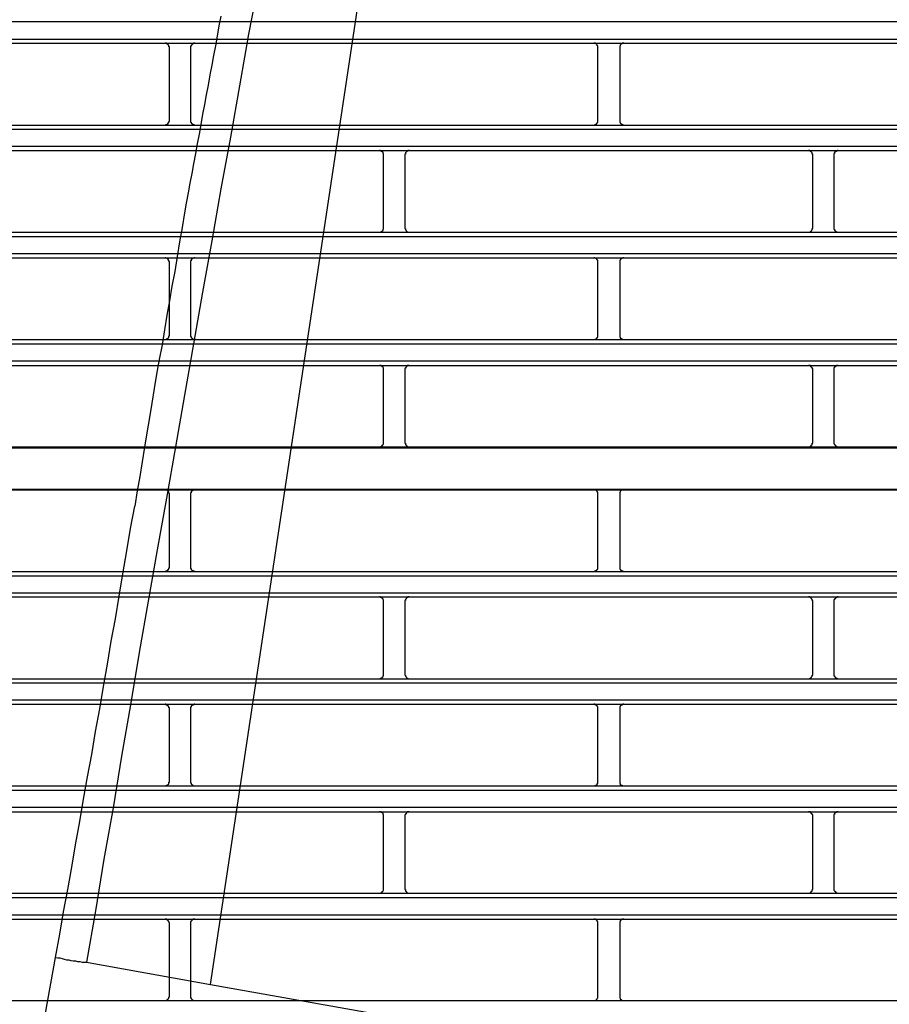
# Model space of a CAD drawing. Header units: millimetres. Extents: x 50532 to 99257, y 49161 to 61325.
# Tile 154 of 256: x 76397 to 76434, y 51778 to 51819. Entities that reach past the tile are written whole.
import ezdxf

# ---------------------------------------------------------------- set-up
doc = ezdxf.new("R2010")
doc.units = ezdxf.units.MM
doc.layers.add('AQUAREA', color=7, linetype='Continuous')

# ---------------------------------------------------------------- blocks, each defined once
blk = doc.blocks.new('SPLIT')
at = {"layer": 'AQUAREA'}
for points in [[(24621.49, -813.75), (24640.25, -689.15)], [(24628.07, -692.02), (24627.02, -697.97), (24625.9, -703.92), (24624.85, -709.87), (24623.8, -715.82), (24622.68, -721.77), (24621.63, -727.79), (24620.58, -733.74), (24619.53, -739.69), (24618.48, -745.64), (24617.43, -751.59), (24616.38, -757.54), (24615.33, -763.49), (24614.28, -769.44), (24613.23, -775.39), (24612.25, -781.41), (24611.2, -787.36), (24610.22, -793.31), (24609.17, -799.26), (24608.19, -805.21), (24607.14, -811.16)], [(24622.68, -701.82), (24622.47, -702.94), (24622.26, -704.13), (24622.05, -705.25), (24621.84, -706.37), (24621.63, -707.49), (24621.42, -708.61), (24621.21, -709.8), (24621, -710.92), (24620.79, -712.04), (24620.58, -713.16), (24620.37, -714.35), (24620.16, -715.47), (24619.95, -716.59), (24619.74, -717.71), (24619.53, -718.9), (24619.32, -720.02), (24619.11, -721.14), (24618.9, -722.26), (24618.69, -723.45), (24618.48, -724.57)], [(24308.59, -702.45), (24877.69, -702.45)], [(24308.59, -704.48), (24877.69, -704.48)], [(24308.59, -704.97), (24877.69, -704.97)], [(24616.73, -705.46), (24616.73, -705.46), (24616.73, -705.39), (24616.66, -705.39), (24616.66, -705.32), (24616.66, -705.25), (24616.66, -705.18), (24616.59, -705.18), (24616.59, -705.11), (24616.52, -705.11), (24616.52, -705.04), (24616.45, -705.04), (24616.38, -705.04), (24616.38, -704.97), (24616.31, -704.97), (24616.24, -704.97)], [(24616.73, -713.93), (24616.73, -705.46)], [(24619.67, -704.97), (24619.67, -704.97), (24619.6, -704.97), (24619.53, -704.97), (24619.46, -705.04), (24619.39, -705.04), (24619.39, -705.11), (24619.32, -705.11), (24619.32, -705.18), (24619.25, -705.18), (24619.25, -705.25), (24619.25, -705.32), (24619.18, -705.32), (24619.18, -705.39), (24619.18, -705.46)], [(24619.18, -705.46), (24619.18, -713.93)], [(24666.29, -705.46), (24666.29, -705.46), (24666.29, -705.39), (24666.29, -705.32), (24666.29, -705.25), (24666.22, -705.25), (24666.22, -705.18), (24666.15, -705.11), (24666.08, -705.04), (24666.01, -705.04), (24666.01, -704.97), (24665.94, -704.97), (24665.87, -704.97), (24665.8, -704.97)], [(24666.29, -713.93), (24666.29, -705.46)], [(24669.3, -704.97), (24669.3, -704.97), (24669.23, -704.97), (24669.16, -704.97), (24669.09, -704.97), (24669.09, -705.04), (24669.02, -705.04), (24668.95, -705.11), (24668.88, -705.18), (24668.88, -705.25), (24668.81, -705.25), (24668.81, -705.32), (24668.81, -705.39), (24668.81, -705.46)], [(24668.81, -705.46), (24668.81, -713.93)], [(24308.59, -714.42), (24877.69, -714.42)], [(24616.24, -714.42), (24616.24, -714.42), (24616.31, -714.42), (24616.31, -714.35), (24616.38, -714.35), (24616.45, -714.35), (24616.52, -714.28), (24616.59, -714.28), (24616.59, -714.21), (24616.59, -714.14), (24616.66, -714.14), (24616.66, -714.07), (24616.66, -714), (24616.73, -714), (24616.73, -713.93)], [(24619.18, -713.93), (24619.18, -713.93), (24619.18, -714), (24619.18, -714.07), (24619.25, -714.07), (24619.25, -714.14), (24619.25, -714.21), (24619.32, -714.21), (24619.32, -714.28), (24619.39, -714.28), (24619.39, -714.35), (24619.46, -714.35), (24619.53, -714.35), (24619.6, -714.35), (24619.6, -714.42), (24619.67, -714.42)], [(24665.8, -714.42), (24665.8, -714.42), (24665.87, -714.42), (24665.94, -714.42), (24665.94, -714.35), (24666.01, -714.35), (24666.08, -714.35), (24666.08, -714.28), (24666.15, -714.28), (24666.15, -714.21), (24666.22, -714.21), (24666.22, -714.14), (24666.29, -714.14), (24666.29, -714.07), (24666.29, -714), (24666.29, -713.93)], [(24668.81, -713.93), (24668.81, -713.93), (24668.81, -714), (24668.81, -714.07), (24668.81, -714.14), (24668.88, -714.14), (24668.88, -714.21), (24668.95, -714.21), (24668.95, -714.28), (24669.02, -714.28), (24669.02, -714.35), (24669.09, -714.35), (24669.16, -714.35), (24669.16, -714.42), (24669.23, -714.42), (24669.3, -714.42)], [(24308.59, -714.91), (24877.69, -714.91)], [(24308.59, -716.87), (24877.69, -716.87)], [(24308.59, -717.36), (24877.69, -717.36)], [(24641.51, -717.85), (24641.51, -717.85), (24641.51, -717.78), (24641.51, -717.71), (24641.44, -717.71), (24641.44, -717.64), (24641.44, -717.57), (24641.37, -717.57), (24641.37, -717.5), (24641.3, -717.5), (24641.3, -717.43), (24641.23, -717.43), (24641.16, -717.43), (24641.16, -717.36), (24641.09, -717.36), (24641.02, -717.36)], [(24641.51, -726.32), (24641.51, -717.85)], [(24644.45, -717.36), (24644.45, -717.36), (24644.38, -717.36), (24644.31, -717.36), (24644.31, -717.43), (24644.24, -717.43), (24644.17, -717.43), (24644.17, -717.5), (24644.1, -717.5), (24644.1, -717.57), (24644.03, -717.64), (24644.03, -717.71), (24644.03, -717.78), (24643.96, -717.78), (24643.96, -717.85)], [(24643.96, -717.85), (24643.96, -726.32)], [(24691.14, -717.85), (24691.14, -717.85), (24691.14, -717.78), (24691.07, -717.78), (24691.07, -717.71), (24691.07, -717.64), (24691, -717.57), (24691, -717.5), (24690.93, -717.5), (24690.93, -717.43), (24690.86, -717.43), (24690.79, -717.43), (24690.79, -717.36), (24690.72, -717.36), (24690.65, -717.36)], [(24691.14, -726.32), (24691.14, -717.85)], [(24694.08, -717.36), (24694.08, -717.36), (24694.01, -717.36), (24693.94, -717.36), (24693.94, -717.43), (24693.87, -717.43), (24693.8, -717.43), (24693.8, -717.5), (24693.73, -717.5), (24693.73, -717.57), (24693.66, -717.57), (24693.66, -717.64), (24693.66, -717.71), (24693.59, -717.71), (24693.59, -717.78), (24693.59, -717.85)], [(24693.59, -717.85), (24693.59, -726.32)], [(24618.48, -724.57), (24618.2, -726.25), (24617.92, -727.93), (24617.64, -729.61), (24617.36, -731.36), (24617.01, -733.04), (24616.73, -734.72), (24616.45, -736.4), (24616.17, -738.08), (24615.89, -739.83), (24615.54, -741.51), (24615.26, -743.19), (24614.98, -744.87), (24614.7, -746.55), (24614.42, -748.23), (24614.14, -749.98), (24613.86, -751.66), (24613.58, -753.34), (24613.3, -755.02), (24613.02, -756.7), (24612.74, -758.45)], [(24308.59, -726.81), (24877.69, -726.81)], [(24641.02, -726.81), (24641.02, -726.81), (24641.09, -726.81), (24641.16, -726.81), (24641.16, -726.74), (24641.23, -726.74), (24641.3, -726.74), (24641.3, -726.67), (24641.37, -726.67), (24641.37, -726.6), (24641.44, -726.6), (24641.44, -726.53), (24641.44, -726.46), (24641.51, -726.46), (24641.51, -726.39), (24641.51, -726.32)], [(24643.96, -726.32), (24643.96, -726.32), (24643.96, -726.39), (24644.03, -726.39), (24644.03, -726.46), (24644.03, -726.53), (24644.1, -726.6), (24644.1, -726.67), (24644.17, -726.67), (24644.17, -726.74), (24644.24, -726.74), (24644.31, -726.74), (24644.31, -726.81), (24644.38, -726.81), (24644.45, -726.81)], [(24690.65, -726.81), (24690.65, -726.81), (24690.72, -726.81), (24690.79, -726.81), (24690.79, -726.74), (24690.86, -726.74), (24690.93, -726.74), (24690.93, -726.67), (24691, -726.67), (24691, -726.6), (24691.07, -726.53), (24691.07, -726.46), (24691.07, -726.39), (24691.14, -726.39), (24691.14, -726.32)], [(24693.59, -726.32), (24693.59, -726.32), (24693.59, -726.39), (24693.59, -726.46), (24693.66, -726.46), (24693.66, -726.53), (24693.66, -726.6), (24693.73, -726.6), (24693.73, -726.67), (24693.8, -726.67), (24693.8, -726.74), (24693.87, -726.74), (24693.94, -726.74), (24693.94, -726.81), (24694.01, -726.81), (24694.08, -726.81)], [(24308.59, -727.3), (24877.69, -727.3)], [(24308.59, -729.26), (24877.69, -729.26)], [(24308.59, -729.75), (24877.69, -729.75)], [(24616.73, -730.24), (24616.73, -730.24), (24616.73, -730.17), (24616.66, -730.17), (24616.66, -730.1), (24616.66, -730.03), (24616.59, -730.03), (24616.59, -729.96), (24616.59, -729.89), (24616.52, -729.89), (24616.45, -729.82), (24616.38, -729.82), (24616.31, -729.82), (24616.31, -729.75), (24616.24, -729.75)], [(24616.73, -738.71), (24616.73, -730.24)], [(24619.67, -729.75), (24619.67, -729.75), (24619.6, -729.75), (24619.6, -729.82), (24619.53, -729.82), (24619.46, -729.82), (24619.39, -729.82), (24619.39, -729.89), (24619.32, -729.89), (24619.32, -729.96), (24619.25, -729.96), (24619.25, -730.03), (24619.25, -730.1), (24619.18, -730.1), (24619.18, -730.17), (24619.18, -730.24)], [(24619.18, -730.24), (24619.18, -738.71)], [(24666.29, -730.24), (24666.29, -730.24), (24666.29, -730.17), (24666.29, -730.1), (24666.29, -730.03), (24666.22, -730.03), (24666.22, -729.96), (24666.15, -729.96), (24666.15, -729.89), (24666.08, -729.89), (24666.08, -729.82), (24666.01, -729.82), (24665.94, -729.82), (24665.94, -729.75), (24665.87, -729.75), (24665.8, -729.75)], [(24666.29, -738.71), (24666.29, -730.24)], [(24669.3, -729.75), (24669.3, -729.75), (24669.23, -729.75), (24669.16, -729.75), (24669.16, -729.82), (24669.09, -729.82), (24669.02, -729.82), (24669.02, -729.89), (24668.95, -729.89), (24668.95, -729.96), (24668.88, -729.96), (24668.88, -730.03), (24668.81, -730.03), (24668.81, -730.1), (24668.81, -730.17), (24668.81, -730.24)], [(24668.81, -730.24), (24668.81, -738.71)], [(24308.59, -739.2), (24877.69, -739.2)], [(24616.24, -739.2), (24616.24, -739.2), (24616.31, -739.2), (24616.38, -739.2), (24616.38, -739.13), (24616.45, -739.13), (24616.52, -739.13), (24616.52, -739.06), (24616.59, -739.06), (24616.59, -738.99), (24616.66, -738.99), (24616.66, -738.92), (24616.66, -738.85), (24616.66, -738.78), (24616.73, -738.78), (24616.73, -738.71)], [(24619.18, -738.71), (24619.18, -738.71), (24619.18, -738.78), (24619.18, -738.85), (24619.25, -738.85), (24619.25, -738.92), (24619.25, -738.99), (24619.32, -738.99), (24619.32, -739.06), (24619.39, -739.06), (24619.39, -739.13), (24619.46, -739.13), (24619.53, -739.2), (24619.6, -739.2), (24619.67, -739.2)], [(24665.8, -739.2), (24665.8, -739.2), (24665.87, -739.2), (24665.94, -739.2), (24666.01, -739.2), (24666.01, -739.13), (24666.08, -739.13), (24666.15, -739.06), (24666.22, -739.06), (24666.22, -738.99), (24666.22, -738.92), (24666.29, -738.92), (24666.29, -738.85), (24666.29, -738.78), (24666.29, -738.71)], [(24668.81, -738.71), (24668.81, -738.71), (24668.81, -738.78), (24668.81, -738.85), (24668.81, -738.92), (24668.88, -738.92), (24668.88, -738.99), (24668.88, -739.06), (24668.95, -739.06), (24669.02, -739.13), (24669.09, -739.13), (24669.09, -739.2), (24669.16, -739.2), (24669.23, -739.2), (24669.3, -739.2)], [(24308.59, -739.69), (24877.69, -739.69)], [(24308.59, -741.65), (24877.69, -741.65)], [(24308.59, -742.21), (24877.69, -742.21)], [(24641.51, -742.7), (24641.51, -742.63), (24641.51, -742.56), (24641.51, -742.49), (24641.44, -742.49), (24641.44, -742.42), (24641.44, -742.35), (24641.37, -742.35), (24641.37, -742.28), (24641.3, -742.28), (24641.23, -742.28), (24641.23, -742.21), (24641.16, -742.21), (24641.09, -742.21), (24641.02, -742.21)], [(24641.51, -751.1), (24641.51, -742.7)], [(24644.45, -742.21), (24644.45, -742.21), (24644.38, -742.21), (24644.31, -742.21), (24644.24, -742.21), (24644.24, -742.28), (24644.17, -742.28), (24644.17, -742.35), (24644.1, -742.35), (24644.1, -742.42), (24644.03, -742.42), (24644.03, -742.49), (24644.03, -742.56), (24643.96, -742.56), (24643.96, -742.63), (24643.96, -742.7)], [(24643.96, -742.7), (24643.96, -751.1)], [(24691.14, -742.7), (24691.14, -742.63), (24691.14, -742.56), (24691.07, -742.56), (24691.07, -742.49), (24691.07, -742.42), (24691, -742.42), (24691, -742.35), (24690.93, -742.35), (24690.93, -742.28), (24690.86, -742.28), (24690.86, -742.21), (24690.79, -742.21), (24690.72, -742.21), (24690.65, -742.21)], [(24691.14, -751.1), (24691.14, -742.7)], [(24694.08, -742.21), (24694.08, -742.21), (24694.01, -742.21), (24693.94, -742.21), (24693.87, -742.21), (24693.87, -742.28), (24693.8, -742.28), (24693.73, -742.28), (24693.73, -742.35), (24693.66, -742.35), (24693.66, -742.42), (24693.66, -742.49), (24693.59, -742.49), (24693.59, -742.56), (24693.59, -742.63), (24693.59, -742.7)], [(24693.59, -742.7), (24693.59, -751.1)], [(24308.59, -751.59), (24877.69, -751.59)], [(24308.59, -751.73), (24877.69, -751.73)], [(24641.02, -751.59), (24641.02, -751.59), (24641.09, -751.59), (24641.16, -751.59), (24641.23, -751.59), (24641.23, -751.52), (24641.3, -751.52), (24641.3, -751.45), (24641.37, -751.45), (24641.37, -751.38), (24641.44, -751.38), (24641.44, -751.31), (24641.51, -751.24), (24641.51, -751.17), (24641.51, -751.1)], [(24643.96, -751.1), (24643.96, -751.1), (24643.96, -751.17), (24644.03, -751.17), (24644.03, -751.24), (24644.03, -751.31), (24644.03, -751.38), (24644.1, -751.38), (24644.1, -751.45), (24644.17, -751.45), (24644.17, -751.52), (24644.24, -751.52), (24644.31, -751.59), (24644.38, -751.59), (24644.45, -751.59)], [(24690.65, -751.59), (24690.65, -751.59), (24690.72, -751.59), (24690.79, -751.59), (24690.86, -751.52), (24690.93, -751.52), (24690.93, -751.45), (24691, -751.45), (24691, -751.38), (24691.07, -751.38), (24691.07, -751.31), (24691.07, -751.24), (24691.07, -751.17), (24691.14, -751.17), (24691.14, -751.1)], [(24693.59, -751.1), (24693.59, -751.1), (24693.59, -751.17), (24693.59, -751.24), (24693.66, -751.31), (24693.66, -751.38), (24693.73, -751.38), (24693.73, -751.45), (24693.8, -751.45), (24693.8, -751.52), (24693.87, -751.52), (24693.87, -751.59), (24693.94, -751.59), (24694.01, -751.59), (24694.08, -751.59)], [(24308.59, -756.49), (24877.69, -756.49)], [(24308.59, -756.56), (24877.69, -756.56)], [(24616.73, -757.05), (24616.73, -757.05), (24616.73, -756.98), (24616.66, -756.98), (24616.66, -756.91), (24616.66, -756.84), (24616.66, -756.77), (24616.59, -756.77), (24616.59, -756.7), (24616.52, -756.7), (24616.52, -756.63), (24616.45, -756.63), (24616.38, -756.63), (24616.38, -756.56), (24616.31, -756.56), (24616.24, -756.56)], [(24619.67, -756.56), (24619.67, -756.56), (24619.6, -756.56), (24619.53, -756.56), (24619.46, -756.63), (24619.39, -756.63), (24619.39, -756.7), (24619.32, -756.7), (24619.32, -756.77), (24619.25, -756.77), (24619.25, -756.84), (24619.25, -756.91), (24619.18, -756.91), (24619.18, -756.98), (24619.18, -757.05)], [(24666.29, -757.05), (24666.29, -757.05), (24666.29, -756.98), (24666.29, -756.91), (24666.29, -756.84), (24666.22, -756.84), (24666.22, -756.77), (24666.15, -756.7), (24666.08, -756.63), (24666.01, -756.63), (24666.01, -756.56), (24665.94, -756.56), (24665.87, -756.56), (24665.8, -756.56)], [(24669.3, -756.56), (24669.3, -756.56), (24669.23, -756.56), (24669.16, -756.56), (24669.09, -756.56), (24669.09, -756.63), (24669.02, -756.63), (24668.95, -756.7), (24668.88, -756.77), (24668.88, -756.84), (24668.81, -756.84), (24668.81, -756.91), (24668.81, -756.98), (24668.81, -757.05)], [(24616.73, -765.52), (24616.73, -757.05)], [(24619.18, -757.05), (24619.18, -765.52)], [(24666.29, -765.52), (24666.29, -757.05)], [(24668.81, -757.05), (24668.81, -765.52)], [(24603.57, -810.6), (24604.06, -807.94), (24604.48, -805.35), (24604.97, -802.76), (24605.46, -800.17), (24605.88, -797.58), (24606.37, -794.92), (24606.79, -792.33), (24607.28, -789.74), (24607.77, -787.15), (24608.19, -784.49), (24608.68, -781.9), (24609.1, -779.31), (24609.59, -776.72), (24610.01, -774.06), (24610.5, -771.47), (24610.92, -768.88), (24611.34, -766.29), (24611.83, -763.63), (24612.25, -761.04), (24612.74, -758.45)], [(24616.24, -766.01), (24616.24, -766.01), (24616.31, -766.01), (24616.31, -765.94), (24616.38, -765.94), (24616.45, -765.94), (24616.52, -765.87), (24616.59, -765.87), (24616.59, -765.8), (24616.59, -765.73), (24616.66, -765.73), (24616.66, -765.66), (24616.66, -765.59), (24616.73, -765.59), (24616.73, -765.52)], [(24619.18, -765.52), (24619.18, -765.52), (24619.18, -765.59), (24619.18, -765.66), (24619.25, -765.66), (24619.25, -765.73), (24619.25, -765.8), (24619.32, -765.8), (24619.32, -765.87), (24619.39, -765.87), (24619.39, -765.94), (24619.46, -765.94), (24619.53, -765.94), (24619.6, -765.94), (24619.6, -766.01), (24619.67, -766.01)], [(24665.8, -766.01), (24665.8, -766.01), (24665.87, -766.01), (24665.94, -766.01), (24665.94, -765.94), (24666.01, -765.94), (24666.08, -765.94), (24666.08, -765.87), (24666.15, -765.87), (24666.15, -765.8), (24666.22, -765.8), (24666.22, -765.73), (24666.29, -765.73), (24666.29, -765.66), (24666.29, -765.59), (24666.29, -765.52)], [(24668.81, -765.52), (24668.81, -765.52), (24668.81, -765.59), (24668.81, -765.66), (24668.81, -765.73), (24668.88, -765.73), (24668.88, -765.8), (24668.95, -765.8), (24668.95, -765.87), (24669.02, -765.87), (24669.02, -765.94), (24669.09, -765.94), (24669.16, -765.94), (24669.16, -766.01), (24669.23, -766.01), (24669.3, -766.01)], [(24308.59, -766.01), (24877.69, -766.01)], [(24308.59, -766.5), (24877.69, -766.5)], [(24308.59, -768.46), (24877.69, -768.46)], [(24308.59, -768.95), (24877.69, -768.95)], [(24641.51, -769.44), (24641.51, -769.44), (24641.51, -769.37), (24641.51, -769.3), (24641.44, -769.3), (24641.44, -769.23), (24641.44, -769.16), (24641.37, -769.16), (24641.37, -769.09), (24641.3, -769.09), (24641.3, -769.02), (24641.23, -769.02), (24641.16, -769.02), (24641.16, -768.95), (24641.09, -768.95), (24641.02, -768.95)], [(24644.45, -768.95), (24644.45, -768.95), (24644.38, -768.95), (24644.31, -768.95), (24644.31, -769.02), (24644.24, -769.02), (24644.17, -769.02), (24644.17, -769.09), (24644.1, -769.09), (24644.1, -769.16), (24644.03, -769.23), (24644.03, -769.3), (24644.03, -769.37), (24643.96, -769.37), (24643.96, -769.44)], [(24691.14, -769.44), (24691.14, -769.44), (24691.14, -769.37), (24691.07, -769.37), (24691.07, -769.3), (24691.07, -769.23), (24691, -769.16), (24691, -769.09), (24690.93, -769.09), (24690.93, -769.02), (24690.86, -769.02), (24690.79, -769.02), (24690.79, -768.95), (24690.72, -768.95), (24690.65, -768.95)], [(24694.08, -768.95), (24694.08, -768.95), (24694.01, -768.95), (24693.94, -768.95), (24693.94, -769.02), (24693.87, -769.02), (24693.8, -769.02), (24693.8, -769.09), (24693.73, -769.09), (24693.73, -769.16), (24693.66, -769.16), (24693.66, -769.23), (24693.66, -769.3), (24693.59, -769.3), (24693.59, -769.37), (24693.59, -769.44)], [(24641.51, -777.91), (24641.51, -769.44)], [(24643.96, -769.44), (24643.96, -777.91)], [(24691.14, -777.91), (24691.14, -769.44)], [(24693.59, -769.44), (24693.59, -777.91)], [(24641.02, -778.4), (24641.02, -778.4), (24641.09, -778.4), (24641.16, -778.4), (24641.16, -778.33), (24641.23, -778.33), (24641.3, -778.33), (24641.3, -778.26), (24641.37, -778.26), (24641.37, -778.19), (24641.44, -778.19), (24641.44, -778.12), (24641.44, -778.05), (24641.51, -778.05), (24641.51, -777.98), (24641.51, -777.91)], [(24643.96, -777.91), (24643.96, -777.91), (24643.96, -777.98), (24644.03, -777.98), (24644.03, -778.05), (24644.03, -778.12), (24644.1, -778.19), (24644.1, -778.26), (24644.17, -778.26), (24644.17, -778.33), (24644.24, -778.33), (24644.31, -778.33), (24644.31, -778.4), (24644.38, -778.4), (24644.45, -778.4)], [(24690.65, -778.4), (24690.65, -778.4), (24690.72, -778.4), (24690.79, -778.4), (24690.79, -778.33), (24690.86, -778.33), (24690.93, -778.33), (24690.93, -778.26), (24691, -778.26), (24691, -778.19), (24691.07, -778.12), (24691.07, -778.05), (24691.07, -777.98), (24691.14, -777.98), (24691.14, -777.91)], [(24693.59, -777.91), (24693.59, -777.91), (24693.59, -777.98), (24693.59, -778.05), (24693.66, -778.05), (24693.66, -778.12), (24693.66, -778.19), (24693.73, -778.19), (24693.73, -778.26), (24693.8, -778.26), (24693.8, -778.33), (24693.87, -778.33), (24693.94, -778.33), (24693.94, -778.4), (24694.01, -778.4), (24694.08, -778.4)], [(24308.59, -778.4), (24877.69, -778.4)], [(24308.59, -778.89), (24877.69, -778.89)], [(24308.59, -780.85), (24877.69, -780.85)], [(24308.59, -781.34), (24877.69, -781.34)], [(24616.73, -781.83), (24616.73, -781.83), (24616.73, -781.76), (24616.66, -781.76), (24616.66, -781.69), (24616.66, -781.62), (24616.59, -781.62), (24616.59, -781.55), (24616.59, -781.48), (24616.52, -781.48), (24616.45, -781.48), (24616.45, -781.41), (24616.38, -781.41), (24616.31, -781.41), (24616.31, -781.34), (24616.24, -781.34)], [(24619.67, -781.34), (24619.67, -781.34), (24619.6, -781.34), (24619.6, -781.41), (24619.53, -781.41), (24619.46, -781.41), (24619.39, -781.41), (24619.39, -781.48), (24619.32, -781.48), (24619.32, -781.55), (24619.25, -781.55), (24619.25, -781.62), (24619.25, -781.69), (24619.18, -781.69), (24619.18, -781.76), (24619.18, -781.83)], [(24666.29, -781.83), (24666.29, -781.83), (24666.29, -781.76), (24666.29, -781.69), (24666.29, -781.62), (24666.22, -781.62), (24666.22, -781.55), (24666.15, -781.55), (24666.15, -781.48), (24666.08, -781.48), (24666.08, -781.41), (24666.01, -781.41), (24665.94, -781.41), (24665.94, -781.34), (24665.87, -781.34), (24665.8, -781.34)], [(24669.3, -781.34), (24669.3, -781.34), (24669.23, -781.34), (24669.16, -781.34), (24669.16, -781.41), (24669.09, -781.41), (24669.02, -781.41), (24669.02, -781.48), (24668.95, -781.48), (24668.95, -781.55), (24668.88, -781.55), (24668.88, -781.62), (24668.81, -781.62), (24668.81, -781.69), (24668.81, -781.76), (24668.81, -781.83)], [(24616.73, -790.3), (24616.73, -781.83)], [(24619.18, -781.83), (24619.18, -790.3)], [(24666.29, -790.3), (24666.29, -781.83)], [(24668.81, -781.83), (24668.81, -790.3)], [(24308.59, -790.79), (24877.69, -790.79)], [(24616.24, -790.79), (24616.24, -790.79), (24616.31, -790.79), (24616.38, -790.79), (24616.38, -790.72), (24616.45, -790.72), (24616.52, -790.72), (24616.52, -790.65), (24616.59, -790.65), (24616.59, -790.58), (24616.66, -790.58), (24616.66, -790.51), (24616.66, -790.44), (24616.66, -790.37), (24616.73, -790.37), (24616.73, -790.3)], [(24619.18, -790.3), (24619.18, -790.3), (24619.18, -790.37), (24619.18, -790.44), (24619.25, -790.44), (24619.25, -790.51), (24619.25, -790.58), (24619.32, -790.58), (24619.32, -790.65), (24619.39, -790.65), (24619.39, -790.72), (24619.46, -790.72), (24619.53, -790.79), (24619.6, -790.79), (24619.67, -790.79)], [(24665.8, -790.79), (24665.8, -790.79), (24665.87, -790.79), (24665.94, -790.79), (24666.01, -790.79), (24666.01, -790.72), (24666.08, -790.72), (24666.15, -790.65), (24666.22, -790.65), (24666.22, -790.58), (24666.22, -790.51), (24666.29, -790.51), (24666.29, -790.44), (24666.29, -790.37), (24666.29, -790.3)], [(24668.81, -790.3), (24668.81, -790.3), (24668.81, -790.37), (24668.81, -790.44), (24668.81, -790.51), (24668.88, -790.51), (24668.88, -790.58), (24668.88, -790.65), (24668.95, -790.65), (24669.02, -790.72), (24669.09, -790.72), (24669.09, -790.79), (24669.16, -790.79), (24669.23, -790.79), (24669.3, -790.79)], [(24308.59, -791.28), (24877.69, -791.28)], [(24308.59, -793.24), (24877.69, -793.24)], [(24308.59, -793.8), (24877.69, -793.8)], [(24641.51, -794.29), (24641.51, -794.22), (24641.51, -794.15), (24641.51, -794.08), (24641.44, -794.08), (24641.44, -794.01), (24641.44, -793.94), (24641.37, -793.94), (24641.37, -793.87), (24641.3, -793.87), (24641.23, -793.87), (24641.23, -793.8), (24641.16, -793.8), (24641.09, -793.8), (24641.02, -793.8)], [(24644.45, -793.8), (24644.45, -793.8), (24644.38, -793.8), (24644.31, -793.8), (24644.24, -793.8), (24644.24, -793.87), (24644.17, -793.87), (24644.17, -793.94), (24644.1, -793.94), (24644.1, -794.01), (24644.03, -794.01), (24644.03, -794.08), (24644.03, -794.15), (24643.96, -794.15), (24643.96, -794.22), (24643.96, -794.29)], [(24691.14, -794.29), (24691.14, -794.22), (24691.14, -794.15), (24691.07, -794.15), (24691.07, -794.08), (24691.07, -794.01), (24691, -794.01), (24691, -793.94), (24690.93, -793.94), (24690.93, -793.87), (24690.86, -793.87), (24690.86, -793.8), (24690.79, -793.8), (24690.72, -793.8), (24690.65, -793.8)], [(24694.08, -793.8), (24694.08, -793.8), (24694.01, -793.8), (24693.94, -793.8), (24693.87, -793.8), (24693.87, -793.87), (24693.8, -793.87), (24693.73, -793.87), (24693.73, -793.94), (24693.66, -793.94), (24693.66, -794.01), (24693.66, -794.08), (24693.59, -794.08), (24693.59, -794.15), (24693.59, -794.22), (24693.59, -794.29)], [(24641.51, -802.69), (24641.51, -794.29)], [(24643.96, -794.29), (24643.96, -802.69)], [(24691.14, -802.69), (24691.14, -794.29)], [(24693.59, -794.29), (24693.59, -802.69)], [(24308.59, -803.18), (24877.69, -803.18)], [(24641.02, -803.18), (24641.02, -803.18), (24641.09, -803.18), (24641.16, -803.18), (24641.23, -803.18), (24641.23, -803.11), (24641.3, -803.11), (24641.3, -803.04), (24641.37, -803.04), (24641.37, -802.97), (24641.44, -802.97), (24641.44, -802.9), (24641.51, -802.83), (24641.51, -802.76), (24641.51, -802.69)], [(24643.96, -802.69), (24643.96, -802.69), (24643.96, -802.76), (24644.03, -802.76), (24644.03, -802.83), (24644.03, -802.9), (24644.03, -802.97), (24644.1, -802.97), (24644.1, -803.04), (24644.17, -803.04), (24644.17, -803.11), (24644.24, -803.11), (24644.24, -803.18), (24644.31, -803.18), (24644.38, -803.18), (24644.45, -803.18)], [(24690.65, -803.18), (24690.65, -803.18), (24690.72, -803.18), (24690.79, -803.18), (24690.86, -803.18), (24690.86, -803.11), (24690.93, -803.11), (24690.93, -803.04), (24691, -803.04), (24691, -802.97), (24691.07, -802.97), (24691.07, -802.9), (24691.07, -802.83), (24691.07, -802.76), (24691.14, -802.76), (24691.14, -802.69)], [(24693.59, -802.69), (24693.59, -802.69), (24693.59, -802.76), (24693.59, -802.83), (24693.66, -802.9), (24693.66, -802.97), (24693.73, -802.97), (24693.73, -803.04), (24693.8, -803.04), (24693.8, -803.11), (24693.87, -803.11), (24693.87, -803.18), (24693.94, -803.18), (24694.01, -803.18), (24694.08, -803.18)], [(24308.59, -803.67), (24877.69, -803.67)], [(24308.59, -805.7), (24877.69, -805.7)], [(24308.59, -806.19), (24877.69, -806.19)], [(24616.73, -806.68), (24616.73, -806.68), (24616.73, -806.61), (24616.66, -806.54), (24616.66, -806.47), (24616.66, -806.4), (24616.59, -806.4), (24616.59, -806.33), (24616.52, -806.33), (24616.52, -806.26), (24616.45, -806.26), (24616.45, -806.19), (24616.38, -806.19), (24616.31, -806.19), (24616.24, -806.19)], [(24616.73, -815.08), (24616.73, -806.68)], [(24619.67, -806.19), (24619.67, -806.19), (24619.6, -806.19), (24619.53, -806.19), (24619.46, -806.19), (24619.46, -806.26), (24619.39, -806.26), (24619.32, -806.26), (24619.32, -806.33), (24619.25, -806.4), (24619.25, -806.47), (24619.18, -806.47), (24619.18, -806.54), (24619.18, -806.61), (24619.18, -806.68)], [(24619.18, -806.68), (24619.18, -815.08)], [(24666.29, -806.68), (24666.29, -806.68), (24666.29, -806.61), (24666.29, -806.54), (24666.29, -806.47), (24666.22, -806.47), (24666.22, -806.4), (24666.22, -806.33), (24666.15, -806.33), (24666.15, -806.26), (24666.08, -806.26), (24666.01, -806.19), (24665.94, -806.19), (24665.87, -806.19), (24665.8, -806.19)], [(24666.29, -815.08), (24666.29, -806.68)], [(24669.3, -806.19), (24669.3, -806.19), (24669.23, -806.19), (24669.16, -806.19), (24669.09, -806.19), (24669.02, -806.26), (24668.95, -806.26), (24668.95, -806.33), (24668.88, -806.33), (24668.88, -806.4), (24668.88, -806.47), (24668.81, -806.47), (24668.81, -806.54), (24668.81, -806.61), (24668.81, -806.68)], [(24668.81, -806.68), (24668.81, -815.08)], [(24601.26, -823.48), (24603.57, -810.6)], [(24603.57, -810.6), (24603.85, -810.67), (24604.06, -810.67), (24604.34, -810.74), (24604.55, -810.81), (24604.83, -810.88), (24605.11, -810.88), (24605.32, -810.95), (24605.6, -811.02), (24605.88, -811.02), (24606.09, -811.09), (24606.37, -811.09), (24606.65, -811.16), (24606.86, -811.16), (24607.14, -811.16)], [(24607.14, -811.16), (24621.49, -813.75)], [(24621.49, -813.75), (24642.56, -817.46)], [(24308.59, -815.57), (24877.69, -815.57)], [(24616.24, -815.57), (24616.24, -815.57), (24616.31, -815.57), (24616.38, -815.57), (24616.45, -815.57), (24616.45, -815.5), (24616.52, -815.5), (24616.52, -815.43), (24616.59, -815.43), (24616.59, -815.36), (24616.66, -815.36), (24616.66, -815.29), (24616.66, -815.22), (24616.73, -815.15), (24616.73, -815.08)], [(24619.18, -815.08), (24619.18, -815.08), (24619.18, -815.15), (24619.18, -815.22), (24619.18, -815.29), (24619.25, -815.29), (24619.25, -815.36), (24619.32, -815.43), (24619.32, -815.5), (24619.39, -815.5), (24619.46, -815.5), (24619.46, -815.57), (24619.53, -815.57), (24619.6, -815.57), (24619.67, -815.57)], [(24665.8, -815.57), (24665.8, -815.57), (24665.87, -815.57), (24665.94, -815.57), (24666.01, -815.57), (24666.08, -815.5), (24666.15, -815.5), (24666.15, -815.43), (24666.22, -815.43), (24666.22, -815.36), (24666.29, -815.29), (24666.29, -815.22), (24666.29, -815.15), (24666.29, -815.08)], [(24668.81, -815.08), (24668.81, -815.08), (24668.81, -815.15), (24668.81, -815.22), (24668.81, -815.29), (24668.88, -815.36), (24668.88, -815.43), (24668.95, -815.43), (24668.95, -815.5), (24669.02, -815.5), (24669.09, -815.57), (24669.16, -815.57), (24669.23, -815.57), (24669.3, -815.57)]]:
    blk.add_lwpolyline(points, dxfattribs=at)
blk.add_open_spline([(24849.6, -639.5), (24849.6, -502.51), (24738.55, -391.46), (24601.57, -391.46), (24464.58, -391.46), (24353.54, -502.51), (24353.54, -639.5), (24353.54, -776.48), (24464.58, -887.53), (24601.57, -887.53), (24738.55, -887.53), (24849.6, -776.48), (24849.6, -639.5)], degree=3, knots=[0, 0, 0, 0, 1, 1, 1, 2, 2, 2, 3, 3, 3, 4, 4, 4, 4], dxfattribs=at)

msp = doc.modelspace()

# ---------------------------------------------------------------- block references
at = {"lineweight": 13, "xscale": 0.3627524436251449, "yscale": 0.3627524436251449, "zscale": 0.3627524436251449}
msp.add_blockref('SPLIT', (67473.663, 52073.924, 0), dxfattribs=at)

doc.saveas('drawing.dxf')
